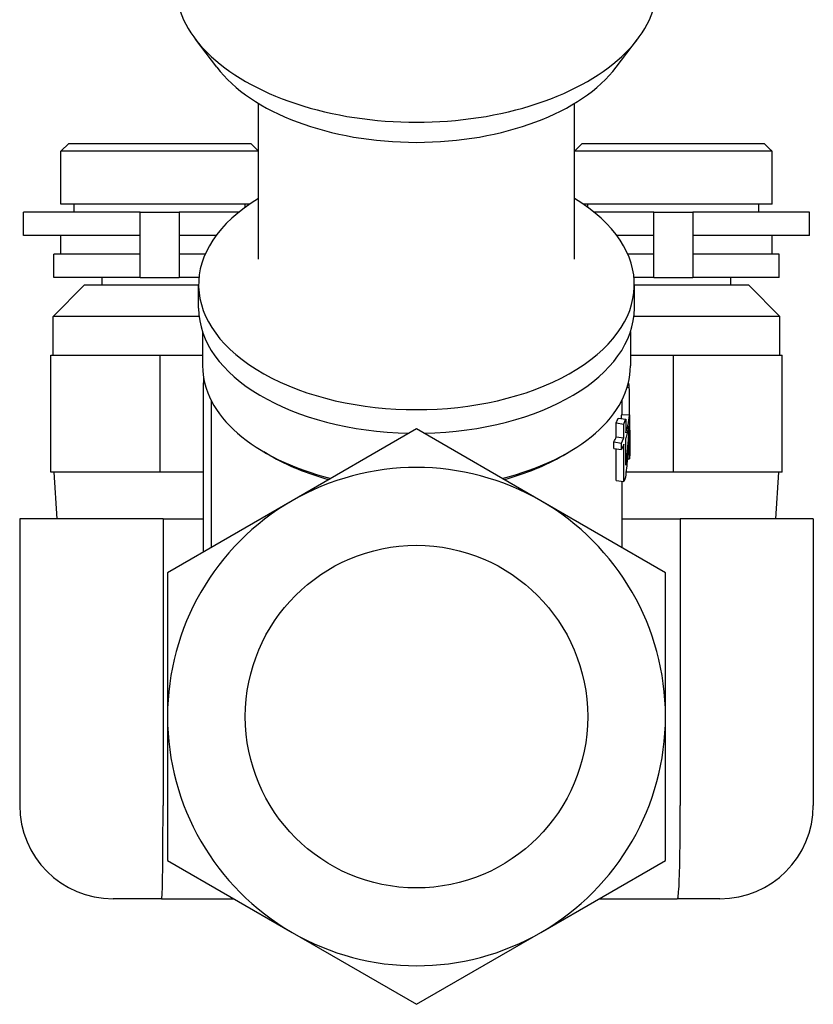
# Model space of a CAD drawing. Header units: millimetres. Extents: x 103 to 332, y -50 to 255.
# Tile 23 of 25: x 273 to 324, y 53 to 117. Entities that reach past the tile are written whole.
import ezdxf

# ---------------------------------------------------------------- set-up
doc = ezdxf.new("R2010")
doc.units = ezdxf.units.MM
doc.layers.add('Detail', color=2, linetype='Continuous')

msp = doc.modelspace()

# ---------------------------------------------------------------- linework, layer by layer
at = {"layer": 'Detail'}
for p, q in [((285.851, 113.454), (284.476, 115.263)), ((311.518, 113.454), (312.893, 115.263)), ((288.534, 101.135), (288.534, 111.133)), ((308.834, 101.135), (308.834, 111.133)), ((276.334, 108.556), (275.834, 108.056)), ((276.334, 108.556), (288.034, 108.556)), ((288.034, 108.556), (288.485, 108.105)), ((309.334, 108.556), (308.834, 108.056)), ((309.334, 108.556), (321.034, 108.556)), ((321.034, 108.556), (321.485, 108.105)), ((275.834, 104.656), (275.834, 108.056)), ((288.534, 108.056), (275.834, 108.056)), ((288.534, 105.028), (288.534, 108.056)), ((321.534, 108.056), (308.834, 108.056)), ((321.534, 104.656), (321.534, 108.056)), ((287.956, 104.656), (275.834, 104.656)), ((276.684, 104.156), (276.684, 104.656)), ((287.684, 104.464), (287.684, 104.656)), ((321.534, 104.656), (309.413, 104.656)), ((309.684, 104.464), (309.684, 104.656)), ((320.684, 104.156), (320.684, 104.656)), ((280.934, 104.156), (273.434, 104.156)), ((273.434, 102.656), (273.434, 104.156)), ((280.934, 104.156), (283.434, 104.156)), ((280.934, 99.956), (280.934, 104.156)), ((283.434, 104.156), (283.434, 99.956)), ((287.281, 104.156), (283.434, 104.156)), ((313.934, 104.156), (310.087, 104.156)), ((313.934, 104.156), (316.434, 104.156)), ((313.934, 99.956), (313.934, 104.156)), ((316.434, 104.156), (316.434, 99.956)), ((323.934, 104.156), (316.434, 104.156)), ((323.934, 102.656), (323.934, 104.156)), ((280.934, 102.656), (273.434, 102.656)), ((275.834, 101.456), (275.834, 102.656)), ((285.813, 102.656), (283.434, 102.656)), ((313.934, 102.656), (311.556, 102.656)), ((323.934, 102.656), (316.434, 102.656)), ((321.534, 101.456), (321.534, 102.656)), ((280.934, 101.456), (275.384, 101.456)), ((275.384, 99.956), (275.384, 101.456)), ((285.107, 101.456), (283.434, 101.456)), ((313.934, 101.456), (312.261, 101.456)), ((321.984, 101.456), (316.434, 101.456)), ((321.984, 99.956), (321.984, 101.456)), ((280.934, 99.956), (275.384, 99.956)), ((278.484, 99.456), (278.484, 99.956)), ((280.934, 99.956), (283.434, 99.956)), ((284.707, 99.956), (283.434, 99.956)), ((313.934, 99.956), (312.662, 99.956)), ((313.934, 99.956), (316.434, 99.956)), ((321.984, 99.956), (316.434, 99.956)), ((318.884, 99.456), (318.884, 99.956)), ((277.334, 99.456), (275.334, 97.456)), ((284.684, 99.456), (277.334, 99.456)), ((284.684, 97.977), (284.684, 99.497)), ((312.684, 97.977), (312.684, 99.497)), ((320.034, 99.456), (312.684, 99.456)), ((320.034, 99.456), (322.034, 97.456)), ((284.714, 97.456), (275.334, 97.456)), ((275.334, 94.956), (275.334, 97.456)), ((322.034, 97.456), (312.655, 97.456)), ((322.034, 94.956), (322.034, 97.456)), ((284.934, 96.466), (284.934, 94.282)), ((312.434, 96.466), (312.434, 94.282)), ((275.184, 87.456), (275.184, 94.956)), ((275.184, 94.956), (282.184, 94.956)), ((282.184, 94.956), (282.184, 87.456)), ((282.184, 94.956), (284.934, 94.956)), ((312.434, 94.956), (315.184, 94.956)), ((315.184, 94.956), (315.184, 87.456)), ((315.184, 94.956), (322.184, 94.956)), ((322.184, 87.456), (322.184, 94.956)), ((284.986, 93.177), (284.986, 82.322)), ((285.07, 93.176), (284.986, 93.177)), ((312.296, 93.164), (312.325, 93.166)), ((312.22, 92.896), (312.36, 92.901)), ((285.484, 92.074), (285.484, 82.61)), ((311.884, 92.074), (311.884, 91.149)), ((311.871, 91.15), (312.371, 91.137)), ((312.371, 91.137), (312.371, 90.721)), ((311.523, 90.612), (312.009, 90.545)), ((311.523, 89.73), (311.523, 90.612)), ((311.64, 90.921), (312.13, 90.866)), ((312.009, 89.663), (312.009, 90.545)), ((312.13, 90.866), (312.13, 89.984)), ((298.684, 90.231), (290.684, 85.612)), ((306.684, 85.612), (298.684, 90.231)), ((312.384, 90.14), (312.384, 88.836)), ((311.368, 89.393), (311.848, 89.314)), ((311.368, 88.977), (311.368, 89.393)), ((311.523, 89.73), (312.009, 89.663)), ((311.848, 88.898), (311.848, 89.314)), ((312.009, 86.859), (312.009, 89.247)), ((312.13, 87.905), (312.13, 89.568)), ((289.26, 88.53), (288.868, 88.76)), ((308.108, 88.53), (308.501, 88.76)), ((311.368, 88.977), (311.848, 88.898)), ((311.523, 86.926), (311.523, 88.952)), ((312.233, 88.319), (312.374, 88.316)), ((282.184, 87.456), (275.184, 87.456)), ((275.591, 84.456), (275.403, 87.456)), ((284.986, 87.456), (282.184, 87.456)), ((315.184, 87.456), (312.148, 87.456)), ((322.184, 87.456), (315.184, 87.456)), ((321.778, 84.456), (321.966, 87.456)), ((311.523, 86.926), (312.009, 86.859)), ((311.884, 86.876), (311.884, 82.61)), ((290.684, 85.612), (282.684, 80.993)), ((314.684, 80.993), (306.684, 85.612)), ((282.397, 84.456), (273.184, 84.456)), ((273.184, 84.456), (273.184, 66.056)), ((282.397, 84.456), (284.986, 84.456)), ((282.397, 84.456), (282.397, 66.056)), ((311.884, 84.456), (315.637, 84.456)), ((315.637, 84.456), (315.637, 66.056)), ((324.184, 84.456), (315.637, 84.456)), ((324.184, 84.456), (324.184, 66.056)), ((282.684, 80.993), (282.684, 71.756)), ((314.684, 71.756), (314.684, 80.993)), ((282.684, 71.756), (282.684, 62.518)), ((314.684, 62.518), (314.684, 71.756)), ((282.684, 62.518), (290.684, 57.899)), ((306.684, 57.899), (314.684, 62.518)), ((282.307, 60.056), (279.184, 60.056)), ((282.307, 60.056), (286.949, 60.056)), ((310.419, 60.056), (315.445, 60.056)), ((318.184, 60.056), (315.445, 60.056)), ((290.684, 57.899), (298.684, 53.281)), ((298.684, 53.281), (306.684, 57.899))]:
    msp.add_line(p, q, dxfattribs=at)
at = {"layer": 'Detail', "flags": 128}
for points in [[(288.534, 108.056), (288.532, 108.058), (288.529, 108.061), (288.527, 108.063), (288.524, 108.066), (288.521, 108.069), (288.519, 108.071), (288.516, 108.074), (288.514, 108.076), (288.511, 108.079), (288.509, 108.081), (288.506, 108.084), (288.504, 108.086), (288.502, 108.088), (288.5, 108.091), (288.498, 108.093), (288.496, 108.095), (288.494, 108.096), (288.492, 108.098), (288.49, 108.1), (288.489, 108.101), (288.487, 108.103), (288.486, 108.104), (288.486, 108.105), (288.485, 108.105)], [(321.534, 108.056), (321.532, 108.058), (321.529, 108.061), (321.527, 108.063), (321.524, 108.066), (321.521, 108.069), (321.519, 108.071), (321.516, 108.074), (321.514, 108.076), (321.511, 108.079), (321.509, 108.081), (321.506, 108.084), (321.504, 108.086), (321.502, 108.088), (321.5, 108.091), (321.498, 108.093), (321.496, 108.095), (321.494, 108.096), (321.492, 108.098), (321.49, 108.1), (321.489, 108.101), (321.487, 108.103), (321.486, 108.104), (321.486, 108.105), (321.485, 108.105)], [(285.006, 93.48), (285.005, 93.468), (285.004, 93.455), (285.002, 93.443), (285.001, 93.43), (285, 93.417), (284.999, 93.405), (284.998, 93.392), (284.997, 93.379), (284.996, 93.367), (284.995, 93.354), (284.994, 93.342), (284.994, 93.329), (284.993, 93.316), (284.992, 93.304), (284.991, 93.291), (284.991, 93.278), (284.99, 93.266), (284.989, 93.253), (284.989, 93.24), (284.988, 93.228), (284.988, 93.215), (284.987, 93.203), (284.987, 93.19), (284.986, 93.177)], [(312.36, 92.901), (312.359, 92.912), (312.358, 92.923), (312.357, 92.934), (312.355, 92.945), (312.354, 92.956), (312.353, 92.967), (312.351, 92.979), (312.35, 92.99), (312.349, 93.001), (312.347, 93.012), (312.346, 93.023), (312.344, 93.034), (312.343, 93.045), (312.341, 93.056), (312.34, 93.067), (312.338, 93.078), (312.337, 93.089), (312.335, 93.1), (312.334, 93.111), (312.332, 93.122), (312.33, 93.133), (312.328, 93.144), (312.327, 93.155), (312.325, 93.166)], [(312.374, 88.316), (312.376, 88.507), (312.378, 88.698), (312.379, 88.889), (312.381, 89.08), (312.382, 89.271), (312.383, 89.462), (312.384, 89.653), (312.384, 89.844), (312.384, 90.035), (312.384, 90.227), (312.384, 90.418), (312.384, 90.609), (312.383, 90.8), (312.382, 90.991), (312.381, 91.182), (312.38, 91.373), (312.378, 91.564), (312.376, 91.755), (312.374, 91.946), (312.372, 92.137), (312.369, 92.328), (312.366, 92.519), (312.363, 92.71), (312.36, 92.901)], [(312.13, 89.984), (312.146, 90.032), (312.162, 90.079), (312.177, 90.127), (312.191, 90.175), (312.205, 90.223), (312.218, 90.27), (312.231, 90.318), (312.243, 90.366), (312.255, 90.414), (312.267, 90.462), (312.277, 90.51), (312.288, 90.558), (312.297, 90.606), (312.307, 90.654), (312.315, 90.702), (312.324, 90.751), (312.331, 90.799), (312.338, 90.847), (312.345, 90.895), (312.351, 90.944), (312.357, 90.992), (312.362, 91.04), (312.366, 91.088), (312.371, 91.137)], [(312.009, 90.545), (312.014, 90.559), (312.02, 90.572), (312.025, 90.585), (312.031, 90.599), (312.036, 90.612), (312.041, 90.625), (312.047, 90.639), (312.052, 90.652), (312.057, 90.665), (312.062, 90.679), (312.068, 90.692), (312.073, 90.706), (312.078, 90.719), (312.083, 90.732), (312.088, 90.746), (312.093, 90.759), (312.097, 90.772), (312.102, 90.786), (312.107, 90.799), (312.112, 90.813), (312.117, 90.826), (312.121, 90.84), (312.126, 90.853), (312.13, 90.866)], [(312.371, 90.721), (312.366, 90.571), (312.361, 90.42), (312.356, 90.27), (312.35, 90.12), (312.343, 89.97), (312.336, 89.819), (312.329, 89.669), (312.32, 89.519), (312.311, 89.369), (312.302, 89.219), (312.292, 89.069), (312.281, 88.919), (312.27, 88.769), (312.259, 88.619), (312.246, 88.469), (312.233, 88.319), (312.22, 88.169), (312.206, 88.02), (312.192, 87.87), (312.176, 87.72), (312.161, 87.571), (312.144, 87.421), (312.128, 87.272), (312.11, 87.122)], [(312.334, 90.399), (312.328, 90.295), (312.323, 90.191), (312.317, 90.087), (312.311, 89.983), (312.304, 89.879), (312.297, 89.775), (312.29, 89.67), (312.283, 89.566), (312.276, 89.462), (312.268, 89.358), (312.26, 89.255), (312.251, 89.151), (312.243, 89.047), (312.234, 88.943), (312.225, 88.839), (312.215, 88.735), (312.206, 88.631), (312.196, 88.527), (312.186, 88.424), (312.175, 88.32), (312.164, 88.216), (312.153, 88.112), (312.142, 88.009), (312.13, 87.905)], [(311.848, 89.314), (311.856, 89.328), (311.863, 89.343), (311.87, 89.357), (311.877, 89.372), (311.884, 89.386), (311.891, 89.401), (311.898, 89.415), (311.905, 89.43), (311.912, 89.444), (311.919, 89.459), (311.925, 89.473), (311.932, 89.488), (311.939, 89.502), (311.945, 89.517), (311.952, 89.532), (311.958, 89.546), (311.965, 89.561), (311.971, 89.575), (311.978, 89.59), (311.984, 89.605), (311.99, 89.619), (311.997, 89.634), (312.003, 89.648), (312.009, 89.663)], [(312.009, 89.247), (312.003, 89.233), (311.997, 89.218), (311.99, 89.203), (311.984, 89.189), (311.978, 89.174), (311.971, 89.159), (311.965, 89.145), (311.958, 89.13), (311.952, 89.116), (311.945, 89.101), (311.939, 89.087), (311.932, 89.072), (311.925, 89.057), (311.919, 89.043), (311.912, 89.028), (311.905, 89.014), (311.898, 88.999), (311.891, 88.985), (311.884, 88.97), (311.877, 88.956), (311.87, 88.941), (311.863, 88.927), (311.856, 88.912), (311.848, 88.898)], [(312.384, 88.581), (312.384, 88.57), (312.384, 88.559), (312.384, 88.548), (312.384, 88.537), (312.383, 88.526), (312.383, 88.515), (312.383, 88.504), (312.382, 88.493), (312.382, 88.482), (312.382, 88.471), (312.381, 88.46), (312.381, 88.449), (312.381, 88.438), (312.38, 88.426), (312.38, 88.415), (312.379, 88.404), (312.378, 88.393), (312.378, 88.382), (312.377, 88.371), (312.377, 88.36), (312.376, 88.349), (312.375, 88.338), (312.375, 88.327), (312.374, 88.316)], [(312.384, 88.836), (312.384, 88.826), (312.384, 88.815), (312.384, 88.804), (312.384, 88.794), (312.384, 88.783), (312.384, 88.773), (312.384, 88.762), (312.384, 88.751), (312.384, 88.741), (312.384, 88.73), (312.384, 88.719), (312.384, 88.709), (312.384, 88.698), (312.384, 88.688), (312.384, 88.677), (312.384, 88.666), (312.384, 88.656), (312.384, 88.645), (312.384, 88.634), (312.384, 88.624), (312.384, 88.613), (312.384, 88.603), (312.384, 88.592), (312.384, 88.581)], [(312.11, 87.122), (312.106, 87.111), (312.102, 87.1), (312.098, 87.089), (312.094, 87.078), (312.09, 87.067), (312.086, 87.056), (312.082, 87.045), (312.078, 87.034), (312.074, 87.023), (312.07, 87.012), (312.066, 87.001), (312.062, 86.99), (312.057, 86.979), (312.053, 86.968), (312.049, 86.958), (312.044, 86.947), (312.04, 86.936), (312.036, 86.925), (312.031, 86.914), (312.027, 86.903), (312.022, 86.892), (312.018, 86.881), (312.013, 86.87), (312.009, 86.859)], [(282.307, 60.056), (282.315, 60.069), (282.322, 60.107), (282.329, 60.171), (282.336, 60.26), (282.342, 60.374), (282.347, 60.512), (282.353, 60.675), (282.358, 60.86), (282.363, 61.067), (282.367, 61.295), (282.371, 61.544), (282.375, 61.813), (282.379, 62.1), (282.382, 62.404), (282.385, 62.722), (282.387, 63.055), (282.389, 63.401), (282.391, 63.76), (282.393, 64.128), (282.394, 64.503), (282.396, 64.885), (282.396, 65.272), (282.397, 65.663), (282.397, 66.056)], [(315.445, 60.056), (315.462, 60.069), (315.478, 60.107), (315.492, 60.171), (315.506, 60.26), (315.519, 60.374), (315.531, 60.512), (315.543, 60.674), (315.554, 60.859), (315.564, 61.066), (315.573, 61.295), (315.582, 61.544), (315.59, 61.812), (315.598, 62.099), (315.604, 62.403), (315.611, 62.722), (315.616, 63.055), (315.621, 63.401), (315.625, 63.759), (315.629, 64.127), (315.632, 64.503), (315.634, 64.885), (315.635, 65.272), (315.636, 65.663), (315.637, 66.056)]]:
    msp.add_lwpolyline(points, dxfattribs=at)
at = {"layer": 'Detail'}
msp.add_circle((298.684, 71.756), 11, dxfattribs=at)
for centre, radius, start, end in [((298.684, 71.756), 16, 60, 120), ((298.684, 71.756), 16, 120, 180), ((298.684, 71.756), 16, 0, 60), ((298.684, 71.756), 16, 180, 240), ((298.684, 71.756), 16, 300, 0), ((279.184, 66.056), 6, 180, 270), ((318.184, 66.056), 6, 270, 0), ((298.684, 71.756), 16, 240, 300)]:
    msp.add_arc(centre, radius, start, end, dxfattribs=at)
for centre, major_axis, start_param, end_param in [((298.684, 118.817), (-15.501, 0), 0, 3.141593), ((298.684, 116.664), (14.001, 0), 3.552778, 5.872), ((298.684, 99.497), (-14, 0), 5.523423, 10.18454), ((298.684, 97.977), (-14, 0), 0, 1.536233), ((298.684, 97.977), (14, 0), 4.746953, 6.283185), ((298.684, 94.282), (-13.75, 0), 0, 1.159138), ((298.684, 94.282), (13.75, 0), 5.124047, 6.283185), ((298.684, 91.49), (13.2, 0), 6.204964, 6.238199), ((298.684, 92.372), (13.2, 0), 6.048517, 6.090351), ((298.684, 91.074), (13.7, 0), 6.090351, 6.197145), ((298.684, 91.49), (13.2, 0), 6.002525, 6.048517), ((298.684, 93.832), (-13.2, 0), 0.775688, 1.130486), ((298.684, 93.832), (-13.2, 0), 2.011107, 2.365905)]:
    msp.add_ellipse(centre, major_axis=major_axis, ratio=0.573576, start_param=start_param, end_param=end_param, dxfattribs=at)

doc.saveas('drawing.dxf')
